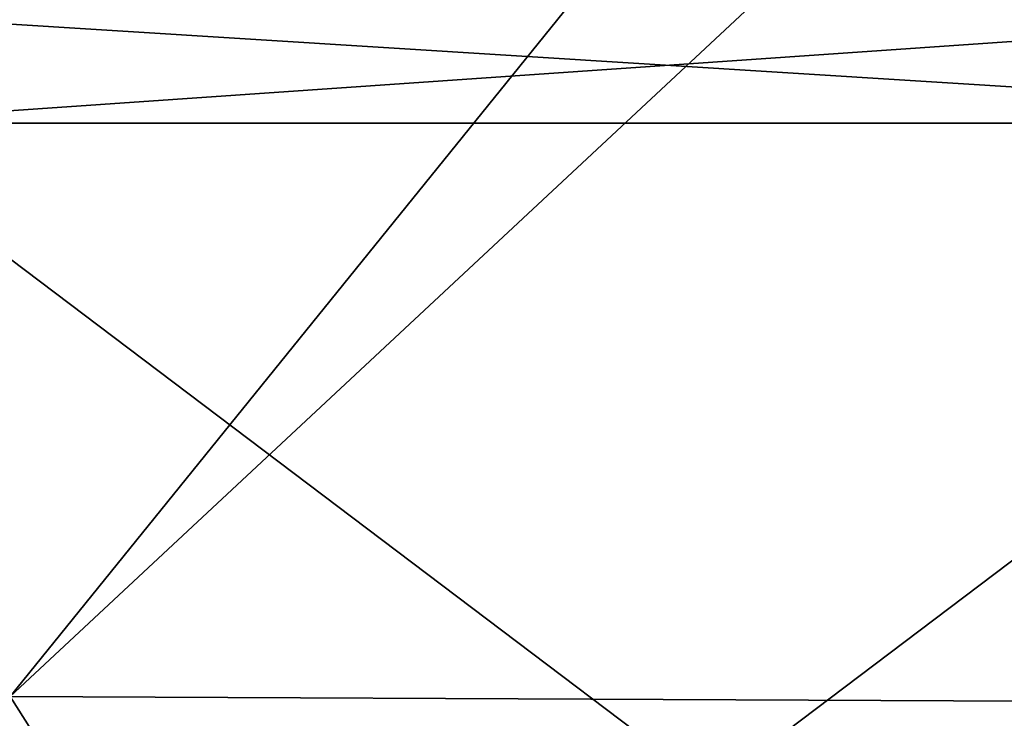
# Model space of a CAD drawing. Extents: x -54 to 446, y -6 to 1400.
# Tile 89 of 254: x -8.52 to -6, y 1330.18 to 1331.96. Entities that reach past the tile are written whole.
import ezdxf

# ---------------------------------------------------------------- set-up
doc = ezdxf.new("R2010")
doc.units = 0
doc.header["$LTSCALE"] = 52.148148
for name, color, linetype in [('1161', 7, 'CONTINUOUS'), ('17', 7, 'CONTINUOUS'), ('32', 7, 'CONTINUOUS'), ('33', 7, 'CONTINUOUS'), ('8', 7, 'CONTINUOUS'), ('973', 7, 'CONTINUOUS'), ('999', 7, 'CONTINUOUS')]:
    doc.layers.add(name, color=color, linetype=linetype)

msp = doc.modelspace()

# ---------------------------------------------------------------- linework, layer by layer
at = {"layer": '1161', "color": 7, "linetype": 'CONTINUOUS'}
for points in [[(-9.8288, 1328.5, 9.8288), (0, 1328.5, 13.9), (-9.8285, 1344.3284, 9.8298), (-9.8288, 1328.5, 9.8288)], [(0, 1328.5, 13.9), (0, 1344.2574, 13.9), (-9.8285, 1344.3284, 9.8298), (0, 1328.5, 13.9)]]:
    msp.add_3dface(points, dxfattribs=at)
at = {"layer": '17', "linetype": 'CONTINUOUS'}
for points in [[(-9, 1328.3), (-9, 1331.7), (-4.5004, 1331.7, -7.794), (-9, 1328.3)], [(-9, 1328.3), (-4.5004, 1331.7, -7.794), (-4.5004, 1328.3, -7.794), (-9, 1328.3)]]:
    msp.add_3dface(points, dxfattribs=at)
at = {"layer": '32', "linetype": 'CONTINUOUS'}
for points in [[(-4.6504, 1332, 8.0538), (-9.3, 1332), (-4.5004, 1331.7, 7.794), (-4.6504, 1332, 8.0538)], [(-9.3, 1332), (-9, 1331.7), (-4.5004, 1331.7, 7.794), (-9.3, 1332)]]:
    msp.add_3dface(points, dxfattribs=at)
at = {"layer": '33', "linetype": 'CONTINUOUS'}
for points in [[(-9.3, 1332), (-4.6504, 1332, -8.0538), (-9, 1331.7), (-9.3, 1332)], [(-9, 1331.7), (-4.6504, 1332, -8.0538), (-4.5004, 1331.7, -7.794), (-9, 1331.7)]]:
    msp.add_3dface(points, dxfattribs=at)
at = {"layer": '8', "linetype": 'CONTINUOUS'}
for points in [[(-9, 1331.7), (-9, 1328.3), (-4.5004, 1328.3, 7.794), (-9, 1331.7)], [(-4.5004, 1331.7, 7.794), (-9, 1331.7), (-4.5004, 1328.3, 7.794), (-4.5004, 1331.7, 7.794)]]:
    msp.add_3dface(points, dxfattribs=at)
at = {"layer": '973', "color": 7, "linetype": 'CONTINUOUS'}
for points in [[(-8.0977, 1329.5349, -12.9656), (-13.2577, 1329.7678, -7.5926), (-8.5407, 1330.2345, -13.5298), (-8.0977, 1329.5349, -12.9656)], [(-1.1228, 1330.2007, -15.9606), (-8.0977, 1329.5349, -12.9656), (-8.5407, 1330.2345, -13.5298), (-1.1228, 1330.2007, -15.9606)], [(-1.0348, 1329.5021, -15.2614), (-8.0977, 1329.5349, -12.9656), (-1.1228, 1330.2007, -15.9606), (-1.0348, 1329.5021, -15.2614)]]:
    msp.add_3dface(points, dxfattribs=at)
at = {"layer": '999', "color": 7, "linetype": 'CONTINUOUS'}
for points in [[(-1.1228, 1330.2007, -15.9606), (-8.5407, 1330.2345, -13.5298), (-5.8187, 1332.7727, -14.9044), (-1.1228, 1330.2007, -15.9606)], [(-5.8187, 1332.7727, -14.9044), (-8.5407, 1330.2345, -13.5298), (-6.7089, 1332.5, -14.5255), (-5.8187, 1332.7727, -14.9044)], [(-6.7089, 1332.5, -14.5255), (-8.5407, 1330.2345, -13.5298), (-9.6445, 1332.5, -12.7665), (-6.7089, 1332.5, -14.5255)]]:
    msp.add_3dface(points, dxfattribs=at)

doc.saveas('drawing.dxf')
